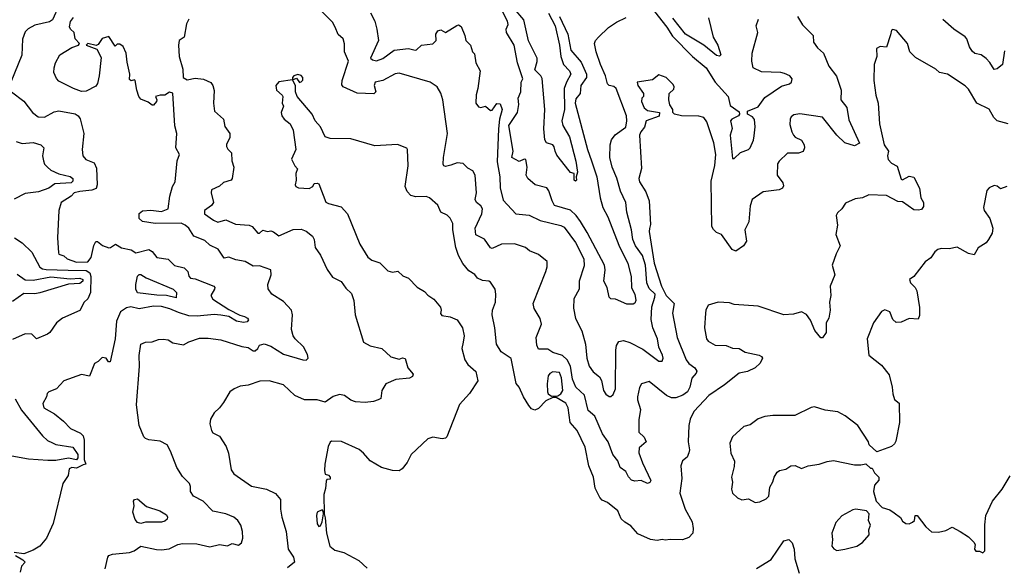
# Model space of a CAD drawing. Extents: x 1552033 to 1694788, y 811965 to 917215.
# Tile 166 of 256: x 1627140 to 1633279, y 837922 to 841334. Entities that reach past the tile are written whole.
import ezdxf

# ---------------------------------------------------------------- set-up
doc = ezdxf.new("R2010")
doc.units = 0

msp = doc.modelspace()

# ---------------------------------------------------------------- linework, layer by layer
at = {"layer": '0CON20XD'}
for points in [[(1627115, 841607.9), (1627203.2, 841593.2), (1627265, 841589.8), (1627365, 841596.3), (1627376.2, 841585), (1627401.2, 841488.8), (1627385, 841420), (1627345, 841332.9), (1627325, 841320), (1627235, 841299.4), (1627193.7, 841276.3), (1627175, 841258.8), (1627156.8, 841213.2), (1627152.7, 841112.7), (1627085.7, 840945)], [(1631990.6, 841355), (1632021.7, 841301.7), (1632088, 841235), (1632089.2, 841195), (1632115, 841159.2), (1632150.8, 841125), (1632184.2, 841045), (1632232.4, 840982.4), (1632262.7, 840895), (1632260, 840835), (1632297.9, 840787.9), (1632310.5, 840710.5), (1632376.7, 840565), (1632345, 840548.2), (1632285, 840566.9), (1632235, 840615.6), (1632145, 840726), (1632005, 840747.8), (1631967.8, 840742.2), (1631951.1, 840728.9), (1631943.3, 840715), (1631941.5, 840681.5), (1631953.3, 840635), (1631965, 840614.2), (1631975, 840602.5), (1632015, 840584), (1632031.4, 840555), (1632034.2, 840535), (1632025, 840512), (1631995, 840502.2), (1631928.3, 840501.7), (1631875, 840453.3), (1631865, 840436.7), (1631862.5, 840365), (1631897.7, 840317.7), (1631901.7, 840298.3), (1631895.7, 840284.3), (1631875.6, 840274.4), (1631775, 840261.9), (1631707.5, 840215), (1631695.3, 840175), (1631686.2, 840075), (1631661.1, 840025), (1631672.5, 839955), (1631652.3, 839925), (1631605, 839891.2), (1631582.4, 839902.4), (1631515, 839996.2), (1631485, 840007.5), (1631465, 840026.7), (1631455.6, 840045.6), (1631451.1, 840328.9), (1631474.6, 840425), (1631481.2, 840495), (1631467.5, 840567.5), (1631425, 840697.5), (1631405, 840724.8), (1631375, 840733.4), (1631265.4, 840735.4), (1631222.5, 840745), (1631212.5, 840755), (1631212.5, 840775), (1631193, 840803), (1631187.5, 840835), (1631190, 840875), (1631218.3, 840901.7), (1631220, 840915), (1631215, 840930), (1631170, 840975), (1631125, 840990), (1631085, 840960), (1630990, 840945), (1630993.3, 840925), (1631030, 840875), (1631030, 840855), (1631020, 840845), (1631017.5, 840825), (1631033.8, 840785), (1631055, 840767.5), (1631130, 840755), (1631126.1, 840733.9), (1631046.2, 840705), (1631036.7, 840665), (1631013.5, 840636.5), (1631004.9, 840614.9), (1631017, 840407), (1631000, 840345), (1631005, 840324), (1631045, 840261.9), (1631064.2, 840205), (1631072.5, 840057.5), (1631067, 840033), (1631063.8, 840015), (1631095, 839817.5), (1631140.7, 839675), (1631171.7, 839615), (1631220, 839565), (1631210.9, 839505), (1631240, 839355), (1631295, 839214.5), (1631312.4, 839192.4), (1631350, 839165), (1631362.7, 839145), (1631358.5, 839131.5), (1631329.9, 839100.1), (1631318, 839045), (1631303.3, 839016.7), (1631275, 838994.8), (1631230.9, 838979.1), (1631205, 838979.3), (1631173.3, 838993.3), (1631065, 839080), (1631016.7, 839065), (1631005, 839042.5), (1630992.5, 838985), (1630992.9, 838965), (1631011.5, 838905), (1631000.3, 838840.3), (1631001.1, 838765), (1631033.4, 838733.4), (1631045.8, 838705), (1631002.4, 838667.6), (1630999.6, 838635), (1631022.7, 838572.7), (1631075.8, 838464.2), (1631069.5, 838450.5), (1631055, 838443.8), (1631015, 838462.5), (1630975, 838458.6), (1630955, 838464.4), (1630935, 838486), (1630918.8, 838518.8), (1630884.4, 838545), (1630870.4, 838585), (1630837.9, 838625), (1630808.1, 838705), (1630774.7, 838755), (1630725, 838864.4), (1630685, 838899.2), (1630662.6, 838995), (1630606.5, 839045), (1630587.7, 839095), (1630574.6, 839175), (1630553.8, 839215), (1630525, 839242.7), (1630465, 839261.4), (1630432, 839282), (1630375, 839282), (1630365, 839306.7), (1630360.4, 839355), (1630393, 839437), (1630385, 839473.3), (1630347.5, 839535), (1630341.9, 839565), (1630420, 839765), (1630428.1, 839795), (1630427.9, 839827.9), (1630375, 839871.1), (1630318.8, 839895), (1630294.3, 839914.3), (1630225, 839937.8), (1630144.5, 839935.5), (1630085, 839908.6), (1630075, 839912.9), (1630037.8, 839967.8), (1629984.2, 839994.2), (1629980, 840035), (1630021.3, 840125), (1630026.5, 840155), (1630015.4, 840175.4), (1629988.9, 840195), (1629978.9, 840215), (1629989.1, 840255), (1629980.4, 840365), (1629965, 840392.5), (1629935, 840409.2), (1629905, 840439.3), (1629866.9, 840443.1), (1629828.6, 840428.6), (1629795, 840420.6), (1629783.8, 840423.8), (1629779.5, 840435), (1629781.4, 840475), (1629808.2, 840625), (1629777.5, 840835), (1629765, 840876.7), (1629742, 840915), (1629700, 840945), (1629505, 841001.2), (1629482.1, 840997.9), (1629405, 840955.5), (1629355.7, 840944.3), (1629351.1, 840925), (1629361.1, 840885), (1629347.7, 840872.3), (1629245, 840877.4), (1629156.1, 840916.1), (1629148.9, 840928.9), (1629151.5, 840955), (1629190, 841075), (1629164.2, 841135), (1629164.2, 841184.2), (1629156.7, 841215), (1629125, 841242), (1629107.2, 841287.2), (1629089.5, 841319.5), (1629020, 841390)], [(1629327.5, 841377.5), (1629354.7, 841325), (1629366, 841275), (1629378.2, 841205), (1629328, 841095), (1629340, 841085), (1629365, 841078), (1629405, 841092.4), (1629475, 841144.1), (1629565, 841155.3), (1629606, 841144), (1629615, 841146.2), (1629645, 841176.2), (1629715.9, 841184.1), (1629735.8, 841204.2), (1629734.2, 841245), (1629746.7, 841265), (1629765, 841272), (1629795.9, 841254.1), (1629865, 841298.8), (1629875, 841301.2), (1629891.7, 841291.7), (1629915.8, 841235.8), (1629922, 841205), (1629950, 841175), (1629963.3, 841135), (1629975, 841122.5), (1629984.3, 841065), (1630010.5, 841015), (1629997.5, 840905), (1629985.7, 840865.7), (1629984, 840815), (1630000.5, 840790.5), (1630015, 840786.9), (1630045, 840795.4), (1630075, 840767.5), (1630085, 840770.6), (1630115, 840812.2), (1630135, 840810), (1630148.2, 840775), (1630130.7, 840715), (1630125.2, 840654.8), (1630117.8, 840447.8), (1630134.4, 840355), (1630136.5, 840286.5), (1630155, 840208.8), (1630234.4, 840124.4), (1630317, 840117), (1630385, 840082.7), (1630515, 840052.9), (1630535, 840041.8), (1630605, 839946.7), (1630656.6, 839845), (1630658.9, 839801.1), (1630628.5, 839705), (1630628.1, 839655), (1630595.7, 839595), (1630593.2, 839536.8), (1630605, 839472.5), (1630645.5, 839395), (1630668.1, 839311.9), (1630676.2, 839225), (1630690, 839175), (1630715, 839140), (1630755, 839110), (1630766.8, 839086.8), (1630779.4, 839025), (1630795, 839002.1), (1630815, 838986.2), (1630825, 838985.6), (1630840.7, 838999.3), (1630855.3, 839034.7), (1630856.2, 839275), (1630860.9, 839305), (1630875, 839328.6), (1630905, 839335.6), (1630945, 839323.5), (1631025, 839282.5), (1631125, 839207.5), (1631145, 839207.5), (1631151.2, 839225), (1631147.5, 839245), (1631124, 839294), (1631115.7, 839345.7), (1631086.7, 839415), (1631077.3, 839467.3), (1631080.8, 839545), (1631100.8, 839605), (1631101.4, 839625), (1631065, 839658.8), (1631049.4, 839695), (1631042.1, 839805), (1631023.3, 839865), (1630980.3, 839925), (1630962.9, 839965), (1630954.7, 840024.7), (1630926.2, 840135), (1630919.3, 840195), (1630886.1, 840265), (1630863.6, 840346.4), (1630834.2, 840415), (1630820.3, 840475), (1630821.5, 840555), (1630829.1, 840585), (1630852.3, 840617.7), (1630918.8, 840665), (1630925.8, 840704.2), (1630924, 840736), (1630858.8, 840905), (1630845, 840918.2), (1630814.6, 840924.6), (1630804.5, 840934.5), (1630792.4, 840985), (1630761.2, 841055), (1630735.3, 841135), (1630723.8, 841185), (1630730, 841205), (1630748.4, 841225), (1630811.6, 841285), (1630860.6, 841319.4), (1630921.6, 841348.4)], [(1630504.9, 841355), (1630558.5, 841245), (1630576.7, 841145), (1630640.1, 841070.1), (1630673.3, 840995), (1630674, 840975), (1630639.1, 840925), (1630634.3, 840875), (1630608.2, 840841.8), (1630603, 840815), (1630679.3, 840525), (1630705, 840454.3), (1630738.3, 840355), (1630758.8, 840225), (1630775.2, 840165), (1630806.5, 840106.5), (1630875, 839928.8), (1630932.4, 839815), (1630953.5, 839735), (1630954.3, 839664.3), (1630975.9, 839625), (1630981.2, 839585), (1630975, 839568.6), (1630965, 839561.9), (1630925, 839562.2), (1630855, 839593.3), (1630825, 839594.5), (1630815.5, 839605), (1630803.5, 839665), (1630782.9, 839705), (1630791.2, 839775), (1630786.3, 839805), (1630679.1, 840009.1), (1630636.6, 840076.6), (1630609.4, 840115), (1630575, 840146.7), (1630475, 840177.5), (1630459.6, 840205), (1630438.7, 840268.7), (1630426.1, 840286.1), (1630355, 840304.4), (1630308.5, 840345), (1630298.9, 840365), (1630304.5, 840415), (1630295, 840463.3), (1630285, 840466), (1630255, 840450), (1630207.5, 840475), (1630217.8, 840515), (1630190.4, 840675), (1630243.8, 840755), (1630251.9, 840805), (1630247.5, 840845), (1630263.8, 840885), (1630267.5, 840945), (1630276.2, 840965), (1630244.5, 841064.5), (1630222.5, 841175), (1630175.9, 841255), (1630173.6, 841275), (1630184.7, 841305), (1630181.1, 841325), (1630145, 841397.5)], [(1630436.5, 841375), (1630479.2, 841295), (1630505.9, 841175), (1630514.9, 841104.9), (1630531.5, 841055), (1630568.6, 841015), (1630577, 840995), (1630548.8, 840945), (1630534.8, 840905), (1630536.7, 840775), (1630520.7, 840705), (1630527.5, 840675), (1630569, 840605), (1630607.7, 840452.3), (1630618.8, 840385), (1630610, 840355), (1630612.5, 840335), (1630605, 840327.5), (1630597.5, 840335), (1630597.5, 840375), (1630575, 840381.2), (1630565, 840392), (1630489.3, 840489.3), (1630478.1, 840515), (1630473.1, 840543.1), (1630465, 840554.4), (1630425, 840566.9), (1630413.8, 840585), (1630408.8, 840655), (1630413.5, 840775), (1630397.9, 840967.9), (1630390.3, 840985), (1630351.6, 841021.6), (1630366, 841074), (1630366, 841095), (1630312.4, 841202.4), (1630282.5, 841332.5), (1630223.6, 841405)], [(1631099, 841385), (1631175, 841288.1), (1631211, 841231), (1631334.2, 841104.2), (1631420.4, 841035), (1631477.1, 840945), (1631557.2, 840855), (1631570.3, 840800.3), (1631625, 840760.8), (1631627.5, 840745), (1631622.5, 840735), (1631580, 840715), (1631572.5, 840705), (1631583.3, 840656.7), (1631570.8, 840615), (1631585, 840470), (1631595, 840469.4), (1631635, 840506), (1631685, 840525.8), (1631695, 840535.8), (1631715.8, 840584.2), (1631720.1, 840609.9), (1631726, 840666), (1631721.9, 840711.9), (1631709.8, 840729.8), (1631677.5, 840745), (1631677.1, 840765), (1631745, 840792.1), (1631785, 840850.4), (1631890, 840920), (1631940, 840935), (1631951.2, 840945), (1631956.2, 840965), (1631941.2, 840985), (1631908.7, 840998.7), (1631884.7, 841004.7), (1631765, 841009.6), (1631712.9, 841035), (1631705.8, 841075.8), (1631707.5, 841125), (1631742.2, 841255), (1631732.7, 841295), (1631746.5, 841336.5)], [(1627673.8, 837913.8), (1627688.6, 837985), (1627696.2, 837995), (1627718.8, 838005), (1627825, 838014.4), (1627854.6, 838025.4), (1627895, 838053.9), (1627992.9, 838032.9), (1628025, 838032.1), (1628073, 838037), (1628126.7, 838065), (1628155, 838070.5), (1628245, 838068.2), (1628325, 838049.2), (1628385, 838063.5), (1628435, 838055.5), (1628465, 838070.8), (1628505, 838059.5), (1628523.1, 838075), (1628530.6, 838105), (1628529.5, 838145), (1628518.6, 838185), (1628500.6, 838215), (1628475, 838235.4), (1628425, 838256.2), (1628345, 838272.2), (1628283.3, 838335), (1628224.3, 838365), (1628204, 838395), (1628205.7, 838425), (1628198.6, 838445), (1628155, 838487.5), (1628119.2, 838545), (1628081.1, 838645), (1628058.6, 838685), (1628015, 838709.2), (1627945, 838715.8), (1627925, 838725.8), (1627915, 838736.2), (1627885, 838805.6), (1627868.4, 838935), (1627886.9, 839175), (1627885, 839242.5), (1627895, 839312.5), (1627925, 839325.9), (1627965, 839326.9), (1628005, 839341.6), (1628035, 839344.7), (1628065, 839340), (1628095, 839320), (1628160.5, 839309.5), (1628195, 839327.8), (1628260.7, 839349.3), (1628315, 839349.6), (1628395, 839339.3), (1628525, 839297.1), (1628565, 839291.8), (1628595, 839271.8), (1628608.1, 839271.9), (1628624.4, 839285), (1628635, 839305.7), (1628665, 839315.4), (1628705, 839299.6), (1628785, 839250.5), (1628905.7, 839214.3), (1628927.1, 839212.9), (1628938.8, 839225), (1628935, 839247.5), (1628910, 839295), (1628857.5, 839345), (1628845.6, 839365), (1628835.6, 839405), (1628840.6, 839495), (1628835.5, 839525.5), (1628785, 839578.1), (1628712.5, 839625), (1628688.3, 839658.3), (1628687.8, 839685), (1628708.6, 839745), (1628706.7, 839775), (1628635, 839800.8), (1628595, 839798.2), (1628545, 839827.3), (1628487.1, 839837.1), (1628445, 839854.3), (1628415, 839847.5), (1628378, 839905), (1628325, 839929.7), (1628295, 839958.5), (1628225.4, 839985.4), (1628194.3, 840035), (1628172.2, 840055), (1628146.8, 840066.8), (1627985, 840064.6), (1627905, 840076.5), (1627885, 840095.7), (1627884.1, 840125.9), (1627905, 840142.7), (1627957.6, 840147.6), (1628025, 840139.5), (1628065, 840155.6), (1628076.3, 840235), (1628092.6, 840295), (1628110, 840325), (1628122.8, 840455), (1628135.6, 840495), (1628114.1, 840535), (1628119.8, 840625), (1628106.3, 840673.7), (1628095, 840875.6), (1628075, 840881.8), (1628045, 840864.5), (1628015.7, 840864.3), (1627987.5, 840855), (1627995.9, 840835.9), (1627994, 840825), (1627975, 840800.8), (1627965, 840800.8), (1627941.2, 840821.2), (1627895, 840840), (1627883.8, 840855), (1627870, 840895), (1627860, 840955), (1627855, 840960), (1627835, 840952.5), (1627825, 840962.5), (1627826.2, 840995), (1627810.8, 841069.2), (1627804, 841125), (1627785, 841167.5), (1627765, 841182.5), (1627748.3, 841181.7), (1627735, 841170), (1627695, 841230), (1627653.8, 841216.2), (1627630, 841180), (1627617, 841173), (1627565, 841185.8), (1627553.6, 841176.4), (1627620, 841150), (1627648.2, 841098.2), (1627636.5, 840983.5), (1627625, 840935.7), (1627615, 840920.9), (1627555, 840887.9), (1627525, 840886.8), (1627474.8, 840904.8), (1627385, 840951.4), (1627368.6, 840968.6), (1627353.1, 841005), (1627354.4, 841035), (1627362.9, 841065), (1627390.6, 841115), (1627465, 841160.5), (1627506.2, 841175), (1627513.8, 841185), (1627486.7, 841215), (1627480, 841255), (1627456, 841276), (1627450.5, 841290.5), (1627457, 841323), (1627475, 841347.5)], [(1628195, 841336.9), (1628180.8, 841309.2), (1628165, 841225.7), (1628135, 841204), (1628130.3, 841175), (1628134.2, 841105.8), (1628157.8, 841025), (1628159.1, 840975), (1628185, 840958.5), (1628235, 840969.4), (1628286.1, 840963.9), (1628331.9, 840941.9), (1628344.5, 840924.5), (1628353.5, 840893.5), (1628348.1, 840815), (1628354, 840765), (1628411.2, 840715), (1628419.3, 840669.3), (1628450.8, 840625), (1628451.2, 840598.8), (1628430.3, 840559.7), (1628428.6, 840545), (1628437.2, 840527.2), (1628460, 840505), (1628461.9, 840455), (1628474.3, 840415), (1628465.6, 840345), (1628459.4, 840335), (1628410.7, 840319.3), (1628385, 840297.1), (1628335.8, 840275), (1628334.3, 840255), (1628347.5, 840195), (1628335, 840177.1), (1628292.2, 840145), (1628293.1, 840125), (1628347.8, 840085), (1628375, 840072.5), (1628425, 840086.8), (1628485, 840060), (1628570, 840055), (1628588.8, 840045), (1628625, 840003.3), (1628635, 840003.3), (1628655, 840022.5), (1628684.4, 840014.4), (1628705, 840018.2), (1628722.9, 840012.9), (1628755, 839986.9), (1628845, 840028.1), (1628895, 840030), (1628927.1, 840017.1), (1628966.5, 839986.5), (1628975.5, 839965), (1628982, 839915), (1629015, 839866.7), (1629057.2, 839777.2), (1629090.9, 839730.9), (1629145, 839702.9), (1629172.5, 839662.5), (1629209.1, 839629.1), (1629223.5, 839585), (1629232.1, 839495), (1629283.6, 839325), (1629325, 839301.5), (1629398.6, 839285), (1629455, 839233.3), (1629505, 839220), (1629527.5, 839227.5), (1629544.2, 839224.2), (1629559.2, 839165), (1629593.8, 839125), (1629589.5, 839110.5), (1629570, 839100), (1629485, 839093.3), (1629423.8, 839065), (1629397.1, 839025), (1629392.5, 838975), (1629375.8, 838965), (1629345, 838954.7), (1629295, 838948.9), (1629233.8, 838953.8), (1629204.5, 838964.5), (1629165, 838993.8), (1629135, 839000), (1629095, 838987.1), (1629045, 838951.4), (1628995, 838966.7), (1628915, 838965.7), (1628855, 838992.5), (1628785, 839058.6), (1628695, 839083.6), (1628637.6, 839082.4), (1628565, 839057.8), (1628515, 839051.4), (1628476.7, 839035), (1628450, 839015), (1628411.7, 838948.3), (1628386.7, 838915), (1628353.3, 838885), (1628328.8, 838845), (1628325.9, 838815.9), (1628335.8, 838775.8), (1628345, 838761.2), (1628385, 838738.8), (1628427.1, 838675), (1628442.8, 838632.8), (1628459.3, 838529.3), (1628475, 838504), (1628585, 838427.5), (1628679.5, 838409.5), (1628735, 838383.1)], [(1631433.8, 841345), (1631463.3, 841225), (1631492.9, 841175), (1631510.8, 841115), (1631503.9, 841106.1), (1631485, 841112.1), (1631405, 841176.4), (1631291.9, 841245), (1631212.9, 841342.9)], [(1633279.8, 841140.2), (1633268.6, 841055), (1633235, 841027.5), (1633215, 841024.2), (1633188.3, 841068.3), (1633165, 841092.9), (1633135.5, 841115.5), (1633095, 841124.5), (1633078.8, 841138.8), (1633062.3, 841165), (1633046.4, 841215), (1633035, 841227.5), (1632963.8, 841275), (1632895, 841336)], [(1633303.8, 840685), (1633235, 840704.2), (1633212.9, 840725), (1633185, 840777.1), (1633108.6, 840815), (1633055, 840900.8), (1633035, 840921.4), (1632925.5, 840995.5), (1632875, 841004.2), (1632852, 841025), (1632725, 841098), (1632690.8, 841135), (1632675, 841186.7), (1632606.4, 841266.4), (1632585, 841274), (1632575, 841268.8), (1632569.2, 841239.2), (1632545, 841162.5), (1632505, 841166.7), (1632482.5, 841155), (1632484.2, 841105), (1632468.2, 841055), (1632464.6, 840955), (1632478.9, 840865), (1632493.5, 840815), (1632500, 840685), (1632529.3, 840555), (1632556.9, 840515), (1632550.6, 840485), (1632555, 840463.8), (1632575, 840440), (1632610.7, 840420.7), (1632635, 840340), (1632645, 840337.5), (1632685, 840360), (1632715, 840352.5), (1632750.6, 840285), (1632758.8, 840225), (1632775.8, 840195.8), (1632775, 840170), (1632762.5, 840152.5), (1632745, 840147.5), (1632715, 840150), (1632645, 840200), (1632615, 840202.5), (1632545, 840239.2), (1632435, 840242.9), (1632395, 840224.2), (1632348.8, 840218.8), (1632288.3, 840191.7), (1632266.2, 840155), (1632238.8, 840131.2), (1632230, 840115), (1632238.6, 840055), (1632228.6, 839995), (1632256.2, 839925), (1632230, 839875), (1632206.7, 839805), (1632222.5, 839745), (1632194, 839675), (1632197.5, 839615), (1632189.2, 839575), (1632193.1, 839525), (1632184, 839475), (1632168.8, 839445), (1632168, 839385), (1632145, 839352.5), (1632135, 839352.5), (1632097, 839397), (1632071.2, 839461.2), (1632045, 839496.7), (1632015, 839513.8), (1631965, 839500), (1631905, 839495.7), (1631745, 839549.1), (1631595, 839560), (1631565, 839570), (1631495, 839574.3), (1631432.5, 839555), (1631417.5, 839525), (1631416, 839505), (1631409.4, 839415), (1631422, 839345), (1631431.7, 839331.7), (1631477.3, 839307.3), (1631544.4, 839304.4), (1631585, 839288), (1631625, 839286.2), (1631662.7, 839262.7), (1631750, 839245), (1631766.2, 839236.2), (1631771.9, 839225), (1631756.5, 839195), (1631725, 839165.8), (1631677.2, 839142.8), (1631625, 839132), (1631535, 839059.4), (1631437.6, 838992.4), (1631345.5, 838894.5), (1631335, 838876.2), (1631320.6, 838845), (1631312.9, 838805), (1631308, 838705), (1631315.7, 838655), (1631312.5, 838635), (1631301.1, 838608.9), (1631272.5, 838585), (1631262.2, 838555), (1631268.9, 838475), (1631256.5, 838385), (1631290, 838285), (1631332.5, 838205), (1631340, 838165), (1631338, 838135), (1631312.7, 838107.3), (1631273, 838093), (1631195, 838096), (1631165, 838091.2), (1631145, 838095.8), (1631115, 838090), (1631072.5, 838095), (1630995, 838130.8), (1630950.9, 838180.9), (1630913.2, 838203.2), (1630890, 838225), (1630869.2, 838275), (1630805.3, 838325.3), (1630770.7, 838340.7), (1630756.7, 838356.7), (1630728.1, 838415), (1630718.6, 838485), (1630688.5, 838555), (1630665, 838671.2), (1630615.5, 838775), (1630573.1, 838825), (1630559.2, 838915), (1630546, 838946), (1630485, 838980), (1630465, 838980), (1630419.6, 838960.4), (1630375, 838911.2), (1630351.7, 838901.7), (1630330.7, 838910.7), (1630315, 838930), (1630280.6, 838985), (1630253.3, 839045), (1630235, 839067.5), (1630203.4, 839223.4), (1630142, 839265), (1630113, 839313), (1630103.3, 839415), (1630085.6, 839495), (1630088.6, 839525), (1630105.8, 839575), (1630108.8, 839625), (1630104, 839655), (1630075, 839698.8), (1630065, 839706.2), (1630025, 839710), (1629995, 839723.3), (1629976.8, 839746.8), (1629940.2, 839770.2), (1629903.1, 839815), (1629875.4, 839865.4), (1629859.2, 839915), (1629840.6, 840025), (1629840.9, 840065), (1629825, 840098), (1629805, 840115.7), (1629766, 840135), (1629747.8, 840177.8), (1629694.5, 840224.5), (1629675, 840233.1), (1629610.3, 840230.3), (1629579.4, 840239.4), (1629555, 840263.8), (1629543.8, 840295), (1629562.9, 840422.9), (1629558.8, 840525), (1629553.9, 840533.9), (1629495.9, 840555.9), (1629355, 840548.8), (1629205, 840591.2), (1629075, 840593.1), (1629045, 840604), (1629015.7, 840665.7), (1628983.3, 840705), (1628964, 840745), (1628870, 840855), (1628858.8, 840885), (1628860, 840925), (1628840, 840960), (1628865, 840970), (1628883.9, 840943.9), (1628895, 840946.2), (1628905, 840957.5), (1628905.7, 840975), (1628895, 840986), (1628875, 840992.5), (1628850, 840985), (1628840, 840975), (1628840, 840960), (1628755, 840947.5), (1628736.4, 840923.6), (1628741.2, 840895), (1628776.7, 840865), (1628780, 840855), (1628776.2, 840815), (1628785.8, 840795), (1628770.8, 840755), (1628774.2, 840735), (1628788.8, 840715), (1628825.4, 840685.4), (1628845.5, 840645.5), (1628862, 840525), (1628835.6, 840465), (1628855, 840424), (1628871.2, 840405), (1628860.8, 840375), (1628863.8, 840335), (1628858, 840305), (1628862.5, 840295), (1628877.6, 840287.6), (1628945, 840282.2), (1628967.5, 840295), (1628976.4, 840313.6), (1628995, 840316.7), (1629005, 840311.2), (1629048.3, 840198.3), (1629065, 840188.7), (1629145, 840167.9), (1629184.5, 840124.5), (1629260.8, 839935), (1629311.4, 839855), (1629335, 839836.9), (1629385, 839818.8), (1629435, 839768.8), (1629465, 839762), (1629497.3, 839767.3), (1629529.1, 839739.1), (1629563.6, 839723.6), (1629617.6, 839667.6), (1629665, 839640.8), (1629685, 839618.8), (1629722.7, 839592.7), (1629763.6, 839543.6), (1629767.5, 839525), (1629763.3, 839503.3), (1629771.2, 839491.2), (1629825, 839483.3), (1629867.5, 839465), (1629901.2, 839415), (1629912, 839365), (1629904.3, 839325.7)], [(1627089.2, 840885), (1627165, 840827.1), (1627219.4, 840755), (1627255, 840728.9), (1627295, 840726.5), (1627355, 840759.6), (1627385, 840767.1), (1627486.9, 840746.9), (1627505, 840735.7), (1627516.7, 840716.7), (1627540.8, 840625), (1627529.6, 840525), (1627532.9, 840485), (1627552.8, 840462.8), (1627605, 840442.1), (1627619.1, 840409.1), (1627623.2, 840305), (1627616.5, 840283.5), (1627588.9, 840271.1), (1627515, 840264.6), (1627478.8, 840255), (1627460, 840235), (1627399.4, 840195), (1627384.8, 840144.8), (1627376.7, 839975), (1627382.7, 839882.7), (1627385, 839872.5), (1627415, 839862.5), (1627435, 839843.3), (1627495, 839823.6), (1627565, 839826), (1627585, 839853.3), (1627602.2, 839927.8), (1627615, 839953.3), (1627625, 839953.3), (1627656.7, 839926.7), (1627695, 839913.3), (1627706.1, 839913.9), (1627736.4, 839936.4), (1627775, 839913.3), (1627835, 839900), (1627865, 839882.5), (1627945, 839902.7), (1627965, 839890.6), (1627995, 839852.2), (1628065, 839841.8), (1628105, 839802.3), (1628165, 839788.2), (1628188.1, 839765), (1628195, 839736.7), (1628205, 839724.4), (1628235, 839719.4), (1628350.8, 839675), (1628356.7, 839665), (1628353.6, 839655), (1628331.5, 839615), (1628345, 839592.5), (1628445, 839527.7), (1628512.7, 839492.7), (1628542.5, 839485), (1628560, 839475), (1628566.1, 839463.9), (1628557.9, 839452.1), (1628535, 839448.1), (1628491.2, 839455), (1628445, 839484), (1628394.2, 839494.2), (1628352.2, 839497.8), (1628247.5, 839487.5), (1628195, 839489.5), (1628129.2, 839509.2), (1628076.3, 839533.7), (1628023.5, 839546.5), (1627975, 839550), (1627885, 839532.7), (1627833.9, 839546.1), (1627805, 839540), (1627767.5, 839515), (1627744.3, 839455.7), (1627735.8, 839345), (1627705, 839202.5), (1627693.6, 839203.6), (1627680, 839225), (1627655, 839230), (1627630, 839205), (1627607, 839193), (1627575, 839112.5), (1627525, 839124.3), (1627416.1, 839083.9), (1627370, 839035), (1627321.2, 839015), (1627312, 839005), (1627307.5, 838985), (1627285, 838943.3), (1627289.5, 838915), (1627357.6, 838877.6), (1627413.7, 838833.7), (1627457.6, 838787.6), (1627518.4, 838758.4), (1627535, 838740.9), (1627542, 838715), (1627542.3, 838595), (1627553.3, 838565), (1627535, 838561.8), (1627495, 838541), (1627465, 838543.6), (1627447.5, 838535), (1627442, 838495), (1627408.6, 838445), (1627349.2, 838195), (1627307.5, 838105), (1627265, 838054.2), (1627225, 838028.2), (1627165, 838006.5), (1627106, 838014)], [(1627117.1, 840575), (1627155, 840562.1), (1627225, 840568.4), (1627272.5, 840555), (1627290.6, 840535), (1627281.5, 840485), (1627287.5, 840455), (1627295.4, 840435), (1627312.7, 840415), (1627335, 840397.3), (1627385, 840373.5), (1627455, 840358.3), (1627471.9, 840345), (1627472.3, 840327.7), (1627461.5, 840318.5), (1627358.7, 840311.3), (1627321.9, 840285), (1627257.7, 840262.3), (1627175, 840250.6), (1627105, 840216.9)], [(1633295, 840294), (1633255, 840281.2), (1633235, 840296.2), (1633215, 840301.2), (1633184.2, 840285.8), (1633170.5, 840269.5), (1633148.8, 840165), (1633153.8, 840145), (1633188.8, 840095), (1633207.7, 840035), (1633202.9, 840005), (1633180, 839965), (1633166.7, 839945), (1633117, 839913), (1633091.7, 839868.3), (1633055, 839877.5), (1632985, 839916.9), (1632935, 839907.1), (1632885, 839908.8), (1632865, 839903.3), (1632845, 839887.5), (1632820.3, 839849.7), (1632785.7, 839825), (1632715, 839733.8), (1632687.5, 839715), (1632693.3, 839695), (1632722.5, 839665), (1632732.9, 839645), (1632750.9, 839540.9), (1632749.5, 839490.5), (1632742.5, 839467.5), (1632685, 839473.3), (1632635, 839450), (1632605, 839446.7), (1632585, 839466.7), (1632565, 839514.3), (1632535, 839526.7), (1632513.8, 839516.2), (1632462.5, 839445), (1632423.3, 839345), (1632434.2, 839245), (1632512.6, 839182.6), (1632561.2, 839121.2), (1632580.4, 839045), (1632583.3, 839003.3), (1632595, 838968.8), (1632622.5, 838945), (1632625.8, 838825), (1632602.6, 838707.4), (1632595, 838692), (1632575, 838675.8), (1632485, 838642.5), (1632437.5, 838685), (1632432.5, 838705), (1632366.7, 838805), (1632286.6, 838866.6), (1632241.3, 838891.3), (1632161.9, 838901.9), (1632095, 838922), (1632075, 838918.8), (1631972.7, 838867.3), (1631835, 838869.2), (1631785, 838862.5), (1631745, 838848), (1631695, 838810), (1631655, 838798.8), (1631584.4, 838735.6), (1631568, 838695), (1631574.3, 838634.3), (1631596.8, 838583.2), (1631595, 838550), (1631577.5, 838485), (1631583.9, 838453.9), (1631578.8, 838408.8), (1631583.8, 838385), (1631615, 838356.2), (1631643, 838343), (1631685, 838350), (1631725, 838326.2), (1631755, 838330), (1631795, 838350), (1631811.2, 838365), (1631817.7, 838422.3), (1631836.7, 838455), (1631843.3, 838485), (1631863.3, 838515), (1631877.5, 838525), (1631916.6, 838533.4), (1631947.5, 838555), (1631975, 838557.5), (1632015, 838538.8), (1632055.8, 838554.2), (1632125, 838564.2), (1632175, 838582), (1632215, 838587.5), (1632345, 838561.2), (1632385, 838560), (1632415, 838567.5), (1632445, 838540), (1632455, 838540), (1632470.7, 838510.7), (1632497.5, 838485), (1632496.7, 838465), (1632470, 838435), (1632463.8, 838395), (1632480, 838335), (1632517.5, 838295), (1632565, 838280), (1632592.3, 838262.3), (1632632.7, 838232.7), (1632645, 838210), (1632665.9, 838195.9), (1632685, 838194.2), (1632707.2, 838202.8), (1632719.2, 838215), (1632724.2, 838245.8), (1632735, 838246), (1632788.8, 838175), (1632824.2, 838144.2), (1632868.3, 838141.7), (1632915, 838152.5), (1632955, 838172), (1633003.3, 838145), (1633055, 838112.5), (1633089.3, 838079.3), (1633096.7, 838065), (1633092.5, 838035), (1633102.5, 838022.5), (1633125, 838022.5), (1633145, 838012.5)], [(1627107.9, 839975), (1627155, 839944.8), (1627215.8, 839885.8), (1627265, 839791.7), (1627281.4, 839781.4), (1627305, 839777.3), (1627443, 839773), (1627555, 839771.2), (1627578.1, 839758.1), (1627583.6, 839735), (1627581.8, 839635), (1627565, 839594.7), (1627542.5, 839575), (1627515, 839522.5), (1627406, 839474), (1627368.8, 839445), (1627328.8, 839385), (1627314.4, 839375.6), (1627245, 839345.7), (1627215.9, 839375.9), (1627175, 839376.4), (1627095, 839342.2)], [(1627125, 839748.2), (1627174.2, 839714.2), (1627225, 839711.7), (1627335, 839732.3), (1627455, 839719.5), (1627515, 839724.3), (1627533.9, 839715), (1627534.6, 839705), (1627515, 839691.6), (1627445, 839687.2), (1627265, 839632.4), (1627235, 839627), (1627165, 839628), (1627095, 839579.1)], [(1628115, 839601.9), (1628056, 839616), (1627995, 839617.3), (1627875, 839633.3), (1627865, 839654.4), (1627863.3, 839685), (1627875, 839735.4), (1627885, 839747.1), (1627895, 839747.1), (1627928.2, 839725), (1628096, 839655), (1628116.8, 839635), (1628115, 839601.9)], [(1629904.3, 839325.7), (1629896, 839285), (1629916.2, 839215), (1629933.3, 839185), (1629985, 839142.5), (1629996, 839085), (1629943.8, 839005), (1629883, 838937), (1629803.8, 838735), (1629795, 838726.2), (1629775, 838722), (1629715, 838733.8), (1629685, 838723.3), (1629580, 838625), (1629555.8, 838575), (1629524.2, 838535.8), (1629505, 838524.2), (1629465, 838525.7), (1629395, 838544.2), (1629325.7, 838585.7), (1629284.3, 838634.3), (1629255.7, 838655.7), (1629146.3, 838706.3), (1629085, 838707.5), (1629075, 838701.4), (1629062.7, 838675), (1629043.3, 838565), (1629040, 838525), (1629045, 838502.5), (1629065, 838497.5), (1629076, 838485), (1629075, 838472.5), (1629055, 838470), (1629050, 838460), (1629046.2, 838413.8), (1629036.7, 838375), (1629037.5, 838255), (1629045, 838230), (1629053.8, 838135), (1629073.5, 838053.5), (1629105, 838029.4), (1629160, 838015), (1629255, 837964), (1629307.4, 837917.4)], [(1630455, 838988.8), (1630495, 838990), (1630515, 839002.5), (1630526.5, 839023.5), (1630517.3, 839102.7), (1630505, 839135.6), (1630465, 839140.6), (1630445, 839130.8), (1630435.6, 839115), (1630427.9, 839065), (1630431.1, 839015), (1630435, 839003.8), (1630455, 838988.8)], [(1627112.5, 838972.5), (1627150.5, 838900.5), (1627281.7, 838741.7), (1627313.5, 838713.5), (1627345, 838697.1), (1627365, 838688.4), (1627471.9, 838671.9), (1627501.7, 838625), (1627502.7, 838605), (1627495, 838592.4), (1627445, 838602.4), (1627365, 838587.5), (1627315, 838587.4), (1627195, 838596.8), (1627045, 838623.1)], [(1633145, 838012.5), (1633157.5, 838025), (1633157.5, 838187.5), (1633164.3, 838245), (1633206.1, 838333.9), (1633265, 838410), (1633315, 838493.3)], [(1628735, 838383.1), (1628766.7, 838345), (1628766.2, 838285), (1628774.2, 838235), (1628802.5, 838145), (1628813.6, 838035), (1628846.9, 837985), (1628854, 837955), (1628810.1, 837919.9)], [(1627895, 838195.7), (1627875, 838200.8), (1627860.2, 838220.2), (1627845.1, 838265), (1627852.9, 838305), (1627848.6, 838335), (1627855, 838344), (1627875, 838349.5), (1627931.5, 838301.5), (1628013.6, 838273.6), (1628055, 838248.9), (1628061.8, 838235), (1628058.5, 838221.5), (1628045, 838209.2), (1628025, 838204.5), (1627925, 838203.1), (1627895, 838195.7)], [(1629005, 838176.7), (1629015, 838180), (1629026.2, 838205), (1629033.8, 838255), (1629032.5, 838272.5), (1629025, 838280), (1628995, 838265.7), (1628990.5, 838245), (1628995, 838192.5), (1629005, 838176.7)], [(1632235, 838027.8), (1632285, 838034.5), (1632360, 838055), (1632395, 838076.7), (1632436.7, 838125), (1632434, 838155), (1632443.8, 838185), (1632433.3, 838215), (1632437.5, 838255), (1632420, 838275), (1632353.9, 838283.9), (1632335, 838280.8), (1632267, 838243), (1632227.9, 838202.1), (1632204.1, 838135.9), (1632208.8, 838095), (1632204, 838055), (1632216.6, 838036.6), (1632235, 838027.8)], [(1631734.2, 837915), (1631825, 837970.8), (1631905, 838088), (1631936.4, 838096.4), (1631955.8, 838075.8), (1631968.9, 838035), (1631972.5, 837975), (1632000.5, 837885)], [(1627113.1, 837995), (1627159.7, 837969.7), (1627173.8, 837955), (1627150.8, 837929.2), (1627142.1, 837892.1)]]:
    msp.add_lwpolyline(points, dxfattribs=at)

doc.saveas('drawing.dxf')
